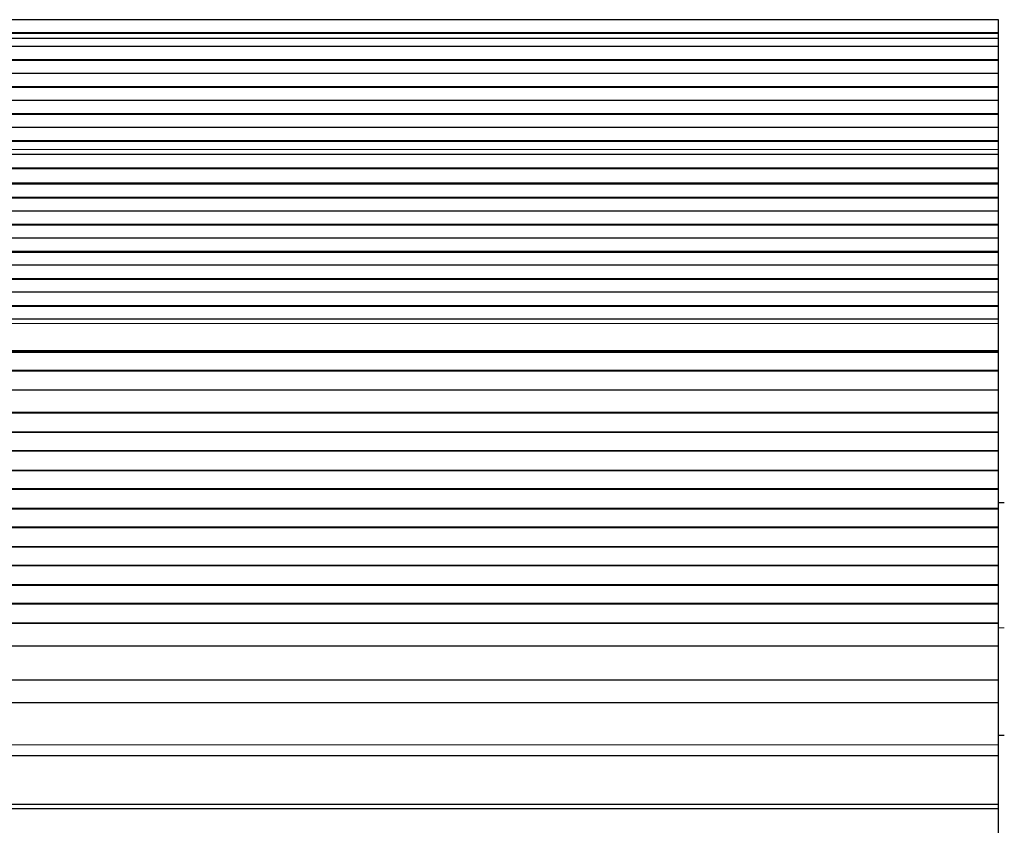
# Model space of a CAD drawing. Header units: inches. Extents: x 0 to 29700, y -16 to 21000.
# Tile 77 of 186: x 3198 to 3713, y 17955 to 18376. Entities that reach past the tile are written whole.
import ezdxf

# ---------------------------------------------------------------- set-up
doc = ezdxf.new("R2010")
doc.units = ezdxf.units.IN
doc.layers.add('254', color=7, linetype='Continuous', true_color=0xffffff)

msp = doc.modelspace()

# ---------------------------------------------------------------- linework, layer by layer
at = {"layer": '254', "color": 2, "linetype": 'Continuous', "lineweight": 25}
for p, q in [((3710.083, 18376.409), (2494.596, 18376.409)), ((3710.083, 18369.475), (3710.083, 18376.409)), ((3710.083, 18369.475), (2494.596, 18369.475)), ((3710.083, 18369.122), (2494.596, 18369.122)), ((3710.083, 18369.122), (3710.083, 18369.475)), ((3710.083, 18366.674), (3710.083, 18369.122)), ((3710.083, 18366.647), (3710.083, 18366.674)), ((3710.083, 18362.453), (3710.083, 18366.647)), ((3710.083, 18362.453), (2494.596, 18362.453)), ((3710.083, 18355.382), (3710.083, 18362.453)), ((3710.083, 18355.382), (2494.596, 18355.382)), ((3710.083, 18355.028), (2494.596, 18355.028)), ((3710.083, 18355.028), (3710.083, 18355.382)), ((3710.083, 18348.311), (3710.083, 18355.028)), ((3710.083, 18348.311), (2494.596, 18348.311)), ((3710.083, 18341.24), (3710.083, 18348.311)), ((3710.083, 18341.24), (2494.596, 18341.24)), ((3710.083, 18340.886), (2494.596, 18340.886)), ((3710.083, 18340.886), (3710.083, 18341.24)), ((3710.083, 18334.169), (3710.083, 18340.886)), ((3710.083, 18334.169), (2494.596, 18334.169)), ((3710.083, 18327.098), (3710.083, 18334.169)), ((3710.083, 18327.098), (2494.596, 18327.098)), ((3710.083, 18326.744), (2494.596, 18326.744)), ((3710.083, 18326.744), (3710.083, 18327.098)), ((3710.083, 18320.027), (3710.083, 18326.744)), ((3710.083, 18320.027), (2494.596, 18320.027)), ((3710.083, 18312.955), (3710.083, 18320.027)), ((3710.083, 18312.955), (2494.596, 18312.955)), ((3710.083, 18312.602), (2494.596, 18312.602)), ((3710.083, 18312.602), (3710.083, 18312.955)), ((3710.083, 18308.408), (3710.083, 18312.602)), ((3710.083, 18305.837), (2494.596, 18305.837)), ((3710.083, 18305.83), (2494.596, 18305.83)), ((3710.083, 18308.381), (3710.083, 18308.408)), ((3710.083, 18305.837), (3710.083, 18308.381)), ((3710.083, 18305.83), (3710.083, 18305.837)), ((3710.083, 18298.625), (3710.083, 18305.83)), ((3710.083, 18298.625), (2494.596, 18298.625)), ((3710.083, 18298.271), (2494.596, 18298.271)), ((3710.083, 18298.271), (3710.083, 18298.625)), ((3710.083, 18290.749), (3710.083, 18298.271)), ((3710.083, 18290.749), (2494.596, 18290.749)), ((3710.083, 18290.328), (3710.083, 18290.749)), ((3710.083, 18290.328), (2494.596, 18290.328)), ((3710.083, 18283.257), (3710.083, 18290.328)), ((3710.083, 18283.257), (2494.596, 18283.257)), ((3710.083, 18282.903), (2494.596, 18282.903)), ((3710.083, 18282.903), (3710.083, 18283.257)), ((3710.083, 18276.186), (3710.083, 18282.903)), ((3710.083, 18276.186), (2494.596, 18276.186)), ((3710.083, 18269.115), (3710.083, 18276.186)), ((3710.083, 18269.115), (2494.596, 18269.115)), ((3710.083, 18268.761), (2494.596, 18268.761)), ((3710.083, 18268.761), (3710.083, 18269.115)), ((3710.083, 18262.044), (3710.083, 18268.761)), ((3710.083, 18262.044), (2494.596, 18262.044)), ((3710.083, 18254.973), (3710.083, 18262.044)), ((3710.083, 18254.973), (2494.596, 18254.973)), ((3710.083, 18254.619), (2494.596, 18254.619)), ((3710.083, 18254.619), (3710.083, 18254.973)), ((3710.083, 18247.902), (3710.083, 18254.619)), ((3710.083, 18247.902), (2494.596, 18247.902)), ((3710.083, 18240.831), (3710.083, 18247.902)), ((3710.083, 18240.831), (2494.596, 18240.831)), ((3710.083, 18240.477), (2494.596, 18240.477)), ((3710.083, 18240.477), (3710.083, 18240.831)), ((3710.083, 18233.76), (3710.083, 18240.477)), ((3710.083, 18233.76), (2494.596, 18233.76)), ((3710.083, 18226.688), (3710.083, 18233.76)), ((3710.083, 18226.688), (2494.596, 18226.688)), ((3710.083, 18226.335), (2494.596, 18226.335)), ((3710.083, 18226.335), (3710.083, 18226.688)), ((3710.083, 18219.617), (3710.083, 18226.335)), ((3710.083, 18219.617), (2494.596, 18219.617)), ((3710.083, 18217.344), (3710.083, 18219.617)), ((3710.083, 18203.201), (3710.083, 18217.344)), ((3710.083, 18202.486), (3710.083, 18203.201)), ((3710.083, 18202.486), (2494.596, 18202.486)), ((3710.083, 18202.236), (2494.596, 18202.236)), ((3710.083, 18202.236), (3710.083, 18202.486)), ((3710.083, 18192.736), (3710.083, 18202.236)), ((3710.083, 18192.736), (2494.596, 18192.736)), ((3710.083, 18192.486), (2494.596, 18192.486)), ((3710.083, 18192.486), (3710.083, 18192.736)), ((3710.083, 18182.486), (3710.083, 18192.486)), ((3710.083, 18182.486), (2494.596, 18182.486)), ((3710.083, 18170.736), (3710.083, 18182.486)), ((3710.083, 18170.736), (2494.596, 18170.736)), ((3710.083, 18170.486), (2494.596, 18170.486)), ((3710.083, 18170.486), (3710.083, 18170.736)), ((3710.083, 18160.486), (3710.083, 18170.486)), ((3710.083, 18160.486), (2494.596, 18160.486)), ((3710.083, 18160.236), (2494.596, 18160.236)), ((3710.083, 18160.236), (3710.083, 18160.486)), ((3710.083, 18150.736), (3710.083, 18160.236)), ((3710.083, 18150.736), (2494.596, 18150.736)), ((3710.083, 18150.486), (2494.596, 18150.486)), ((3710.083, 18150.486), (3710.083, 18150.736)), ((3710.083, 18140.486), (3710.083, 18150.486)), ((3710.083, 18140.486), (2494.596, 18140.486)), ((3710.083, 18140.236), (2494.596, 18140.236)), ((3710.083, 18140.236), (3710.083, 18140.486)), ((3710.083, 18130.736), (3710.083, 18140.236)), ((3710.083, 18130.736), (2494.596, 18130.736)), ((3710.083, 18130.486), (3710.083, 18130.736)), ((3710.083, 18130.486), (2494.596, 18130.486)), ((3710.083, 18120.486), (3710.083, 18130.486)), ((3710.083, 18120.486), (2494.596, 18120.486)), ((3710.082, 18123.633), (3713.078, 18123.633)), ((3710.083, 18120.236), (3710.083, 18120.486)), ((3710.083, 18120.236), (2494.596, 18120.236)), ((3710.083, 18110.736), (3710.083, 18120.236)), ((3710.083, 18110.736), (2494.596, 18110.736)), ((3710.083, 18110.486), (2494.596, 18110.486)), ((3710.083, 18110.486), (3710.083, 18110.736)), ((3710.083, 18100.486), (3710.083, 18110.486)), ((3710.083, 18100.486), (2494.596, 18100.486)), ((3710.083, 18100.236), (2494.596, 18100.236)), ((3710.083, 18100.236), (3710.083, 18100.486)), ((3710.083, 18090.736), (3710.083, 18100.236)), ((3710.083, 18090.736), (2494.596, 18090.736)), ((3710.083, 18090.486), (2494.596, 18090.486)), ((3710.083, 18090.486), (3710.083, 18090.736)), ((3710.083, 18080.486), (3710.083, 18090.486)), ((3710.083, 18080.486), (2494.596, 18080.486)), ((3710.083, 18080.236), (2494.596, 18080.236)), ((3710.083, 18080.236), (3710.083, 18080.486)), ((3710.083, 18070.736), (3710.083, 18080.236)), ((3710.083, 18070.736), (2494.596, 18070.736)), ((3710.083, 18070.486), (2494.596, 18070.486)), ((3710.083, 18070.486), (3710.083, 18070.736)), ((3710.083, 18060.486), (3710.083, 18070.486)), ((3710.083, 18060.486), (2494.596, 18060.486)), ((3710.083, 18060.236), (2494.596, 18060.236)), ((3710.083, 18060.236), (3710.083, 18060.486)), ((3710.083, 18048.503), (3710.083, 18060.236)), ((3710.083, 18048.503), (2494.596, 18048.503)), ((3710.083, 18030.691), (3710.083, 18048.503)), ((3710.083, 18030.691), (2494.596, 18030.691)), ((3710.083, 18018.731), (3710.083, 18030.691)), ((3710.083, 18018.731), (2494.083, 18018.731)), ((3710.083, 17996.868), (3710.083, 18018.731)), ((3713.082, 18001.633), (3710.079, 18001.633)), ((3710.083, 17991.148), (3710.083, 17996.868)), ((2494.083, 17991.148), (3710.083, 17991.148)), ((3710.083, 17965.605), (3710.083, 17991.147)), ((3710.083, 17965.605), (2494.083, 17965.605)), ((3710.083, 17963.341), (2494.083, 17963.341)), ((3710.083, 17963.341), (3710.083, 17965.605)), ((3710.083, 17948.4), (3710.083, 17963.341))]:
    msp.add_line(p, q, dxfattribs=at)
at = {"layer": '254', "color": 110, "linetype": 'Continuous', "lineweight": 13}
for p, q in [((3710.083, 18366.674), (2494.596, 18366.674)), ((3710.083, 18366.647), (2494.596, 18366.647)), ((3710.083, 18308.408), (2494.596, 18308.408)), ((3710.083, 18308.381), (2494.596, 18308.381)), ((3710.083, 18217.344), (2494.596, 18217.344)), ((3710.083, 18203.201), (2494.596, 18203.201)), ((3713.084, 18058.083), (3710.083, 18058.083)), ((3710.083, 17996.868), (2494.083, 17996.868))]:
    msp.add_line(p, q, dxfattribs=at)

doc.saveas('drawing.dxf')
